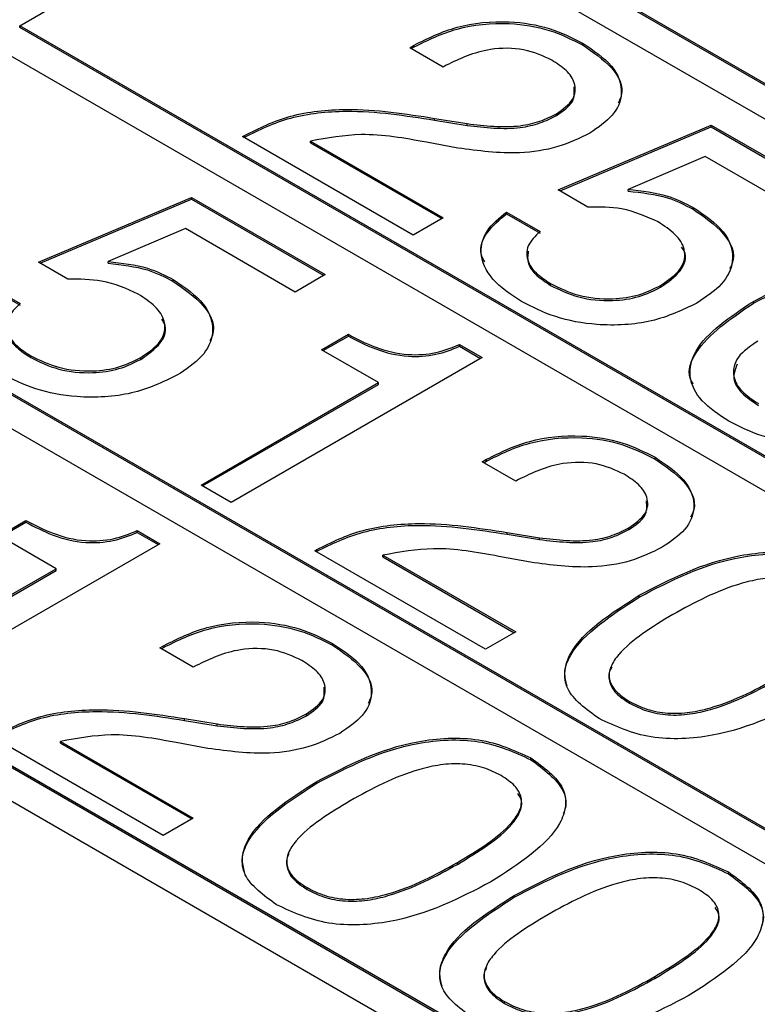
# Model space of a CAD drawing. Header units: millimetres. Extents: x 28 to 178, y 29 to 265.
# Tile 71 of 92: x 93.94 to 97.34, y 219.3 to 223.84. Entities that reach past the tile are written whole.
import ezdxf

# ---------------------------------------------------------------- set-up
doc = ezdxf.new("R2010")
doc.units = ezdxf.units.MM

msp = doc.modelspace()

# ---------------------------------------------------------------- linework, layer by layer
at = {"color": 7, "linetype": 'Continuous', "lineweight": 30}
for p, q in [((101.7899, 220.9933), (95.426, 224.6672)), ((101.7899, 220.9852), (95.426, 224.659)), ((93.941, 223.8099), (95.2845, 224.5855)), ((95.2845, 224.5855), (101.6485, 220.9117)), ((87.7185, 223.8099), (97.3352, 218.2584)), ((100.305, 220.1361), (93.941, 223.8099)), ((93.941, 223.8018), (93.941, 223.8099)), ((100.305, 220.1279), (93.941, 223.8018)), ((93.7996, 223.7283), (100.1636, 220.0545)), ((95.7374, 223.7087), (95.7574, 223.7202)), ((95.8915, 223.6197), (95.7374, 223.7087)), ((95.7444, 223.7046), (95.7574, 223.712)), ((95.7574, 223.712), (95.7574, 223.7202)), ((96.5335, 223.7214), (96.5335, 223.7295)), ((95.905, 223.6275), (95.8915, 223.6197)), ((96.4131, 223.3966), (96.4131, 223.4048)), ((95.852, 223.3834), (96.0018, 223.3589)), ((95.852, 223.3752), (95.852, 223.3834)), ((95.852, 223.3752), (96.0018, 223.3508)), ((96.0018, 223.3508), (96.0018, 223.3589)), ((96.4212, 223.0537), (97.1261, 223.3518)), ((97.1261, 223.3518), (97.7425, 222.996)), ((97.1261, 223.3437), (97.1261, 223.3518)), ((94.9668, 223.2994), (94.9762, 223.3048)), ((94.9762, 223.2967), (94.9762, 223.3048)), ((96.4294, 223.0489), (97.1261, 223.3437)), ((97.1261, 223.3437), (97.7354, 222.9919)), ((95.7528, 222.8457), (94.9668, 223.2994)), ((94.9739, 223.2953), (94.9762, 223.2967)), ((95.2798, 223.2789), (95.8915, 222.9258)), ((95.2798, 223.2707), (95.2798, 223.2789)), ((95.2798, 223.2707), (95.8844, 222.9217)), ((95.9591, 223.2465), (95.8137, 223.2732)), ((97.0984, 223.2077), (96.7427, 223.0563)), ((97.6038, 222.9159), (97.0984, 223.2077)), ((96.5575, 222.975), (96.4212, 223.0537)), ((96.7427, 223.0481), (96.7427, 223.0563)), ((94.0271, 222.7213), (94.7319, 223.0195)), ((94.0352, 222.7166), (94.7319, 223.0113)), ((94.7319, 223.0195), (95.3483, 222.6636)), ((94.7319, 223.0113), (94.7319, 223.0195)), ((94.7319, 223.0113), (95.3413, 222.6596)), ((98.8201, 219.2789), (92.4561, 222.9527)), ((98.8201, 219.2707), (92.4561, 222.9445)), ((96.1833, 222.9519), (96.3374, 222.8629)), ((96.1833, 222.9437), (96.1833, 222.9519)), ((96.1833, 222.9437), (96.3374, 222.8548)), ((97.042, 222.9651), (97.042, 222.9733)), ((95.8915, 222.9258), (95.7528, 222.8457)), ((92.3147, 222.8711), (98.6787, 219.1972)), ((94.7042, 222.8754), (94.3485, 222.724)), ((95.2096, 222.5836), (94.7042, 222.8754)), ((94.1633, 222.6427), (94.0271, 222.7213)), ((94.3485, 222.7158), (94.3485, 222.724)), ((94.6478, 222.6328), (94.6478, 222.641)), ((95.3483, 222.6636), (95.2096, 222.5836)), ((96.3861, 222.6143), (96.3861, 222.6224)), ((93.7891, 222.6196), (93.9433, 222.5306)), ((93.7891, 222.6114), (93.9433, 222.5224)), ((96.8927, 222.6059), (96.8927, 222.6141)), ((97.3197, 222.5321), (97.3197, 222.5403)), ((95.3312, 222.3176), (95.4545, 222.3888)), ((95.3383, 222.3136), (95.4545, 222.3807)), ((95.4545, 222.3807), (95.4545, 222.3888)), ((95.5932, 222.1664), (95.3312, 222.3176)), ((95.9672, 222.342), (96.071, 222.2821)), ((95.9672, 222.3338), (95.9672, 222.342)), ((95.9672, 222.3338), (96.0639, 222.278)), ((93.9919, 222.282), (93.9919, 222.2901)), ((94.4985, 222.2736), (94.4985, 222.2818)), ((96.071, 222.2821), (94.9151, 221.6148)), ((94.7764, 221.6949), (95.5932, 222.1664)), ((95.5932, 222.1582), (95.5932, 222.1664)), ((94.7835, 221.6908), (95.5932, 222.1582)), ((90.9712, 222.0955), (97.3352, 218.4216)), ((90.9712, 222.0873), (97.3352, 218.4135)), ((96.071, 221.8016), (96.091, 221.8132)), ((96.0781, 221.7975), (96.091, 221.805)), ((96.091, 221.805), (96.091, 221.8132)), ((96.8671, 221.8143), (96.8671, 221.8225)), ((96.2251, 221.7127), (96.071, 221.8016)), ((96.2386, 221.7204), (96.2251, 221.7127)), ((94.9151, 221.6148), (94.7764, 221.6949)), ((93.8463, 221.4604), (93.9696, 221.5316)), ((93.9696, 221.5234), (93.9696, 221.5316)), ((93.8534, 221.4563), (93.9696, 221.5234)), ((96.7467, 221.4896), (96.7467, 221.4978)), ((94.1083, 221.3092), (93.8463, 221.4604)), ((94.4823, 221.4847), (94.5861, 221.4248)), ((94.4823, 221.4766), (94.4823, 221.4847)), ((94.4823, 221.4766), (94.579, 221.4207)), ((96.1856, 221.4763), (96.3354, 221.4519)), ((96.1856, 221.4682), (96.1856, 221.4763)), ((96.1856, 221.4682), (96.3354, 221.4437)), ((96.3354, 221.4437), (96.3354, 221.4519)), ((94.5861, 221.4248), (93.4302, 220.7576)), ((95.3004, 221.3924), (95.3098, 221.3978)), ((95.3098, 221.3896), (95.3098, 221.3978)), ((96.0864, 220.9386), (95.3004, 221.3924)), ((95.3075, 221.3883), (95.3098, 221.3896)), ((95.6135, 221.3718), (96.2251, 221.0187)), ((95.6135, 221.3636), (95.6135, 221.3718)), ((95.6135, 221.3636), (96.218, 221.0146)), ((96.2928, 221.3394), (96.1473, 221.3661)), ((93.2915, 220.8376), (94.1083, 221.3092)), ((94.1083, 221.301), (94.1083, 221.3092)), ((93.2986, 220.8336), (94.1083, 221.301)), ((96.7941, 221.1789), (96.7941, 221.1871)), ((96.2251, 221.0187), (96.0864, 220.9386)), ((94.5861, 220.9444), (94.606, 220.9559)), ((94.7402, 220.8554), (94.5861, 220.9444)), ((94.5931, 220.9403), (94.606, 220.9478)), ((94.606, 220.9478), (94.606, 220.9559)), ((95.3821, 220.9571), (95.3821, 220.9653)), ((94.7537, 220.8632), (94.7402, 220.8554)), ((96.7491, 220.6903), (96.7491, 220.6984)), ((95.2617, 220.6324), (95.2617, 220.6405)), ((94.7007, 220.6191), (94.8505, 220.5946)), ((94.7007, 220.6109), (94.7007, 220.6191)), ((94.7007, 220.6109), (94.8505, 220.5865)), ((94.8505, 220.5865), (94.8505, 220.5946)), ((94.6015, 220.0814), (93.8155, 220.5352)), ((94.1285, 220.5146), (94.7402, 220.1615)), ((94.1285, 220.5064), (94.1285, 220.5146)), ((94.1285, 220.5064), (94.7331, 220.1574)), ((94.8078, 220.4822), (94.6624, 220.5089)), ((96.2955, 220.4298), (96.2955, 220.438)), ((95.3092, 220.3217), (95.3092, 220.3298)), ((94.7402, 220.1615), (94.6015, 220.0814)), ((95.9565, 219.948), (95.9565, 219.9562)), ((97.2048, 219.9049), (97.2048, 219.9131)), ((95.2642, 219.833), (95.2642, 219.8412)), ((96.2184, 219.7968), (96.2184, 219.8049)), ((96.8657, 219.4231), (96.8657, 219.4313)), ((96.1734, 219.3081), (96.1734, 219.3163))]:
    msp.add_line(p, q, dxfattribs=at)
for points, knots in [([(95.7574, 223.7202), (95.8199, 223.7515), (95.9446, 223.8138), (96.1799, 223.8383), (96.3873, 223.8034), (96.4847, 223.7542), (96.5335, 223.7295)], [0, 0, 0, 0, 0.280452, 0.559362, 0.779305, 1, 1, 1, 1]), ([(95.7574, 223.712), (95.8199, 223.7433), (95.9446, 223.8056), (96.1799, 223.8301), (96.3873, 223.7952), (96.4847, 223.746), (96.5335, 223.7214)], [0, 0, 0, 0, 0.280452, 0.559362, 0.779305, 1, 1, 1, 1]), ([(96.3911, 223.6515), (96.3505, 223.6705), (96.2693, 223.7084), (96.0716, 223.7077), (95.9682, 223.6579), (95.905, 223.6275)], [0, 0, 0, 0, 0.280565, 0.560264, 1, 1, 1, 1]), ([(96.5335, 223.7295), (96.5832, 223.6963), (96.6824, 223.6298), (96.7267, 223.5063), (96.6823, 223.3939), (96.6048, 223.3414), (96.566, 223.3151)], [0, 0, 0, 0, 0.280437, 0.55968, 0.779591, 1, 1, 1, 1]), ([(96.5335, 223.7214), (96.5819, 223.6883), (96.6787, 223.6223), (96.7292, 223.5188), (96.7025, 223.4653), (96.6966, 223.4536)], [0, 0, 0, 0, 0.439305, 0.876739, 1, 1, 1, 1]), ([(96.4131, 223.4048), (96.4419, 223.4253), (96.4995, 223.4661), (96.5048, 223.5426), (96.4623, 223.6057), (96.4149, 223.6363), (96.3911, 223.6515)], [0, 0, 0, 0, 0.27961, 0.55855, 0.779048, 1, 1, 1, 1]), ([(96.4131, 223.3966), (96.4431, 223.4172), (96.4993, 223.4555), (96.4955, 223.5054), (96.4938, 223.5286)], [0, 0, 0, 0, 0.535193, 1, 1, 1, 1]), ([(94.9762, 223.3048), (95.0435, 223.3382), (95.1779, 223.4049), (95.499, 223.4384), (95.7179, 223.4043), (95.852, 223.3834)], [0, 0, 0, 0, 0.279996, 0.559198, 1, 1, 1, 1]), ([(94.9762, 223.2967), (95.0435, 223.3301), (95.1779, 223.3967), (95.499, 223.4303), (95.7179, 223.3961), (95.852, 223.3752)], [0, 0, 0, 0, 0.279996, 0.559198, 1, 1, 1, 1]), ([(96.0018, 223.3589), (96.0843, 223.3493), (96.1995, 223.3358), (96.3398, 223.3677), (96.3886, 223.3924), (96.4131, 223.4048)], [0, 0, 0, 0, 0.558129, 0.779015, 1, 1, 1, 1]), ([(96.0018, 223.3508), (96.0843, 223.3411), (96.1995, 223.3276), (96.3398, 223.3596), (96.3886, 223.3843), (96.4131, 223.3966)], [0, 0, 0, 0, 0.558129, 0.779015, 1, 1, 1, 1]), ([(95.8137, 223.2732), (95.7133, 223.2917), (95.535, 223.3247), (95.3575, 223.2928), (95.2798, 223.2789)], [0, 0, 0, 0, 0.562603, 1, 1, 1, 1]), ([(96.566, 223.3151), (96.5193, 223.2921), (96.4259, 223.2462), (96.2077, 223.2129), (96.0534, 223.2337), (95.9591, 223.2465)], [0, 0, 0, 0, 0.28029, 0.560215, 1, 1, 1, 1]), ([(96.7427, 223.0563), (96.8059, 223.0493), (96.9191, 223.0369), (97.0044, 222.9928), (97.042, 222.9733)], [0, 0, 0, 0, 0.558766, 1, 1, 1, 1]), ([(96.7427, 223.0481), (96.8059, 223.0412), (96.9191, 223.0287), (97.0044, 222.9846), (97.042, 222.9651)], [0, 0, 0, 0, 0.558766, 1, 1, 1, 1]), ([(96.0827, 222.722), (96.0764, 222.734), (96.0534, 222.7783), (96.0853, 222.861), (96.1506, 222.9162), (96.1833, 222.9437)], [0, 0, 0, 0, 0.157836, 0.578599, 1, 1, 1, 1]), ([(96.2512, 222.5401), (96.2024, 222.5727), (96.105, 222.6378), (96.0547, 222.7572), (96.0823, 222.8688), (96.1496, 222.9242), (96.1833, 222.9519)], [0, 0, 0, 0, 0.280339, 0.559782, 0.779724, 1, 1, 1, 1]), ([(96.8809, 222.9062), (96.8275, 222.9307), (96.732, 222.9747), (96.6109, 222.9749), (96.5575, 222.975)], [0, 0, 0, 0, 0.55918, 1, 1, 1, 1]), ([(97.042, 222.9733), (97.0947, 222.9377), (97.1999, 222.8667), (97.2392, 222.7337), (97.1844, 222.6157), (97.1013, 222.5602), (97.0596, 222.5325)], [0, 0, 0, 0, 0.280327, 0.559444, 0.779442, 1, 1, 1, 1]), ([(97.042, 222.9651), (97.0932, 222.9298), (97.1952, 222.8593), (97.243, 222.7521), (97.2149, 222.6998), (97.2104, 222.6915)], [0, 0, 0, 0, 0.458109, 0.91424, 1, 1, 1, 1]), ([(96.8927, 222.6141), (96.9275, 222.638), (96.997, 222.6856), (97.0131, 222.7758), (96.9649, 222.8516), (96.9089, 222.888), (96.8809, 222.9062)], [0, 0, 0, 0, 0.280046, 0.558894, 0.779154, 1, 1, 1, 1]), ([(96.3374, 222.8629), (96.3154, 222.8413), (96.2715, 222.798), (96.2748, 222.7258), (96.3185, 222.6663), (96.3635, 222.6371), (96.3861, 222.6224)], [0, 0, 0, 0, 0.2796798, 0.5589415, 0.7792725, 1, 1, 1, 1]), ([(96.2832, 222.7716), (96.2806, 222.7521), (96.2753, 222.7129), (96.3193, 222.6581), (96.3638, 222.6289), (96.3861, 222.6143)], [0, 0, 0, 0, 0.3314042, 0.6654016, 1, 1, 1, 1]), ([(96.8927, 222.6059), (96.9266, 222.6296), (96.9942, 222.6769), (97.0172, 222.7504), (96.9936, 222.7848), (96.9895, 222.7907)], [0, 0, 0, 0, 0.4540624, 0.9061812, 1, 1, 1, 1]), ([(94.3485, 222.724), (94.4117, 222.717), (94.5249, 222.7046), (94.6102, 222.6604), (94.6478, 222.641)], [0, 0, 0, 0, 0.55877, 1, 1, 1, 1]), ([(94.3485, 222.7158), (94.4117, 222.7088), (94.5249, 222.6964), (94.6102, 222.6523), (94.6478, 222.6328)], [0, 0, 0, 0, 0.55877, 1, 1, 1, 1]), ([(97.3197, 222.5403), (97.4772, 222.6207), (97.6745, 222.7214), (97.978, 222.7549), (98.1868, 222.7476), (98.3115, 222.6921), (98.3944, 222.6552)], [0, 0, 0, 0, 0.499468, 0.625311, 0.750996, 1, 1, 1, 1]), ([(97.3197, 222.5321), (97.4772, 222.6125), (97.6745, 222.7132), (97.978, 222.7468), (98.1868, 222.7394), (98.3115, 222.6839), (98.3944, 222.6471)], [0, 0, 0, 0, 0.499468, 0.625311, 0.750996, 1, 1, 1, 1]), ([(94.4867, 222.5738), (94.4333, 222.5984), (94.3378, 222.6424), (94.2167, 222.6426), (94.1633, 222.6427)], [0, 0, 0, 0, 0.559185, 1, 1, 1, 1]), ([(94.6478, 222.641), (94.7005, 222.6054), (94.8057, 222.5343), (94.845, 222.4014), (94.7903, 222.2833), (94.7071, 222.2279), (94.6654, 222.2002)], [0, 0, 0, 0, 0.280328, 0.559442, 0.779441, 1, 1, 1, 1]), ([(94.6478, 222.6328), (94.699, 222.5975), (94.801, 222.5269), (94.8488, 222.4198), (94.8207, 222.3675), (94.8162, 222.3592)], [0, 0, 0, 0, 0.458111, 0.914239, 1, 1, 1, 1]), ([(96.3861, 222.6224), (96.4269, 222.6022), (96.5085, 222.5619), (96.6608, 222.5467), (96.797, 222.5664), (96.8608, 222.5982), (96.8927, 222.6141)], [0, 0, 0, 0, 0.280277, 0.559529, 0.779474, 1, 1, 1, 1]), ([(96.3861, 222.6143), (96.4269, 222.5941), (96.5085, 222.5538), (96.6608, 222.5385), (96.797, 222.5582), (96.8608, 222.59), (96.8927, 222.6059)], [0, 0, 0, 0, 0.280277, 0.559529, 0.779474, 1, 1, 1, 1]), ([(93.9433, 222.5306), (93.9213, 222.509), (93.8773, 222.4657), (93.8806, 222.3935), (93.9243, 222.334), (93.9693, 222.3048), (93.9919, 222.2901)], [0, 0, 0, 0, 0.279682, 0.558939, 0.779279, 1, 1, 1, 1]), ([(94.4985, 222.2818), (94.5333, 222.3057), (94.6028, 222.3533), (94.6189, 222.4435), (94.5707, 222.5193), (94.5147, 222.5557), (94.4867, 222.5738)], [0, 0, 0, 0, 0.280046, 0.558894, 0.77916, 1, 1, 1, 1]), ([(97.0596, 222.5325), (96.9934, 222.5009), (96.861, 222.4378), (96.614, 222.4239), (96.4025, 222.4635), (96.3017, 222.5146), (96.2512, 222.5401)], [0, 0, 0, 0, 0.279853, 0.558984, 0.77924, 1, 1, 1, 1]), ([(97.0427, 222.1594), (97.0376, 222.1685), (97.0116, 222.215), (97.0688, 222.3611), (97.2163, 222.4616), (97.3197, 222.5321)], [0, 0, 0, 0, 0.067991, 0.346363, 1, 1, 1, 1]), ([(97.2065, 221.9887), (97.1615, 222.0184), (97.0717, 222.0778), (97.0146, 222.1947), (97.0589, 222.3677), (97.2122, 222.4692), (97.3197, 222.5403)], [0, 0, 0, 0, 0.187308, 0.373998, 0.560972, 1, 1, 1, 1]), ([(93.889, 222.4393), (93.8864, 222.4198), (93.8811, 222.3806), (93.9251, 222.3258), (93.9696, 222.2966), (93.9919, 222.282)], [0, 0, 0, 0, 0.331404, 0.665414, 1, 1, 1, 1]), ([(94.4985, 222.2736), (94.5324, 222.2973), (94.6, 222.3446), (94.623, 222.4181), (94.5994, 222.4525), (94.5953, 222.4584)], [0, 0, 0, 0, 0.454057, 0.906172, 1, 1, 1, 1]), ([(95.4545, 222.3888), (95.4947, 222.3678), (95.5748, 222.3259), (95.7175, 222.2893), (95.8619, 222.2994), (95.932, 222.3278), (95.9672, 222.342)], [0, 0, 0, 0, 0.281055, 0.56032, 0.779649, 1, 1, 1, 1]), ([(95.4545, 222.3807), (95.4947, 222.3596), (95.5748, 222.3177), (95.7175, 222.2811), (95.8619, 222.2912), (95.932, 222.3196), (95.9672, 222.3338)], [0, 0, 0, 0, 0.281055, 0.56032, 0.779649, 1, 1, 1, 1]), ([(97.3406, 222.358), (97.3062, 222.3346), (97.2377, 222.2878), (97.2183, 222.1996), (97.2611, 222.1237), (97.316, 222.0877), (97.3435, 222.0697)], [0, 0, 0, 0, 0.280145, 0.559017, 0.779227, 1, 1, 1, 1]), ([(93.9919, 222.2901), (94.0327, 222.2699), (94.1143, 222.2296), (94.2666, 222.2143), (94.4028, 222.2341), (94.4666, 222.2659), (94.4985, 222.2818)], [0, 0, 0, 0, 0.280283, 0.559529, 0.779474, 1, 1, 1, 1]), ([(93.9919, 222.282), (94.0327, 222.2618), (94.1143, 222.2215), (94.2666, 222.2062), (94.4028, 222.2259), (94.4666, 222.2577), (94.4985, 222.2736)], [0, 0, 0, 0, 0.280283, 0.559529, 0.779474, 1, 1, 1, 1]), ([(97.2455, 222.2513), (97.2367, 222.2295), (97.2184, 222.1842), (97.2622, 222.1154), (97.3164, 222.0795), (97.3435, 222.0616)], [0, 0, 0, 0, 0.316148, 0.657638, 1, 1, 1, 1]), ([(94.6654, 222.2002), (94.5992, 222.1686), (94.4668, 222.1055), (94.2198, 222.0916), (94.0083, 222.1312), (93.9075, 222.1823), (93.857, 222.2078)], [0, 0, 0, 0, 0.279854, 0.558987, 0.77924, 1, 1, 1, 1]), ([(97.9898, 221.9841), (97.9258, 221.9534), (97.7979, 221.8921), (97.559, 221.8775), (97.3533, 221.9146), (97.2555, 221.964), (97.2065, 221.9887)], [0, 0, 0, 0, 0.279903, 0.559104, 0.779286, 1, 1, 1, 1]), ([(96.091, 221.8132), (96.1535, 221.8444), (96.2782, 221.9067), (96.5135, 221.9312), (96.7209, 221.8963), (96.8183, 221.8471), (96.8671, 221.8225)], [0, 0, 0, 0, 0.2804533, 0.5593643, 0.7793079, 1, 1, 1, 1]), ([(96.091, 221.805), (96.1535, 221.8362), (96.2782, 221.8985), (96.5135, 221.9231), (96.7209, 221.8882), (96.8183, 221.839), (96.8671, 221.8143)], [0, 0, 0, 0, 0.2804533, 0.5593643, 0.7793079, 1, 1, 1, 1]), ([(96.8671, 221.8225), (96.9168, 221.7892), (97.016, 221.7228), (97.0603, 221.5992), (97.0159, 221.4869), (96.9384, 221.4344), (96.8996, 221.4081)], [0, 0, 0, 0, 0.280441, 0.559682, 0.779592, 1, 1, 1, 1]), ([(96.8671, 221.8143), (96.9155, 221.7812), (97.0123, 221.7152), (97.0628, 221.6118), (97.0361, 221.5583), (97.0302, 221.5465)], [0, 0, 0, 0, 0.439309, 0.87674, 1, 1, 1, 1]), ([(96.7248, 221.7445), (96.6841, 221.7635), (96.6029, 221.8013), (96.4052, 221.8006), (96.3018, 221.7509), (96.2386, 221.7204)], [0, 0, 0, 0, 0.280565, 0.560264, 1, 1, 1, 1]), ([(96.7467, 221.4978), (96.7755, 221.5182), (96.8331, 221.5591), (96.8384, 221.6356), (96.7959, 221.6987), (96.7485, 221.7292), (96.7248, 221.7445)], [0, 0, 0, 0, 0.279607, 0.558548, 0.779047, 1, 1, 1, 1]), ([(96.7467, 221.4896), (96.7767, 221.5101), (96.8329, 221.5485), (96.8292, 221.5983), (96.8274, 221.6215)], [0, 0, 0, 0, 0.53519, 1, 1, 1, 1]), ([(93.9696, 221.5316), (94.0098, 221.5106), (94.0899, 221.4687), (94.2326, 221.432), (94.3769, 221.4422), (94.4471, 221.4705), (94.4823, 221.4847)], [0, 0, 0, 0, 0.281055, 0.56032, 0.779649, 1, 1, 1, 1]), ([(93.9696, 221.5234), (94.0098, 221.5024), (94.0899, 221.4605), (94.2326, 221.4239), (94.3769, 221.434), (94.4471, 221.4624), (94.4823, 221.4766)], [0, 0, 0, 0, 0.281055, 0.56032, 0.779649, 1, 1, 1, 1]), ([(95.3098, 221.3978), (95.3771, 221.4312), (95.5115, 221.4979), (95.8326, 221.5314), (96.0515, 221.4973), (96.1856, 221.4763)], [0, 0, 0, 0, 0.279996, 0.559198, 1, 1, 1, 1]), ([(95.3098, 221.3896), (95.3771, 221.423), (95.5115, 221.4897), (95.8326, 221.5232), (96.0515, 221.4891), (96.1856, 221.4682)], [0, 0, 0, 0, 0.279996, 0.559198, 1, 1, 1, 1]), ([(96.3354, 221.4519), (96.4179, 221.4422), (96.5332, 221.4288), (96.6734, 221.4607), (96.7222, 221.4854), (96.7467, 221.4978)], [0, 0, 0, 0, 0.558126, 0.779012, 1, 1, 1, 1]), ([(96.3354, 221.4437), (96.4179, 221.4341), (96.5332, 221.4206), (96.6734, 221.4525), (96.7222, 221.4772), (96.7467, 221.4896)], [0, 0, 0, 0, 0.558126, 0.779012, 1, 1, 1, 1]), ([(96.1473, 221.3661), (96.047, 221.3847), (95.8686, 221.4176), (95.6911, 221.3857), (95.6135, 221.3718)], [0, 0, 0, 0, 0.562603, 1, 1, 1, 1]), ([(96.8996, 221.4081), (96.8529, 221.3851), (96.7596, 221.3392), (96.5413, 221.3059), (96.387, 221.3267), (96.2928, 221.3394)], [0, 0, 0, 0, 0.28029, 0.560215, 1, 1, 1, 1]), ([(96.7941, 221.1871), (96.9381, 221.2621), (97.1183, 221.3559), (97.3977, 221.3895), (97.5906, 221.3816), (97.7046, 221.3297), (97.7804, 221.2952)], [0, 0, 0, 0, 0.499613, 0.625369, 0.75095, 1, 1, 1, 1]), ([(96.7941, 221.1789), (96.9381, 221.2539), (97.1183, 221.3478), (97.3977, 221.3813), (97.5906, 221.3734), (97.7046, 221.3215), (97.7804, 221.287)], [0, 0, 0, 0, 0.499613, 0.625369, 0.75095, 1, 1, 1, 1]), ([(97.6429, 221.2144), (97.6172, 221.2274), (97.5657, 221.2533), (97.4655, 221.2712), (97.3624, 221.2658), (97.172, 221.2216), (97.0477, 221.153), (96.9482, 221.0981)], [0, 0, 0, 0, 0.125079, 0.24987, 0.374794, 0.50005, 1, 1, 1, 1]), ([(96.6092, 220.6191), (96.5493, 220.6626), (96.4592, 220.7282), (96.4455, 220.8393), (96.502, 221.0003), (96.6644, 221.1041), (96.7941, 221.1871)], [0, 0, 0, 0, 0.249143, 0.374734, 0.500473, 1, 1, 1, 1]), ([(96.4616, 220.7696), (96.4565, 220.7899), (96.4445, 220.8373), (96.5062, 220.9928), (96.6663, 221.0962), (96.7941, 221.1789)], [0, 0, 0, 0, 0.131156, 0.305878, 1, 1, 1, 1]), ([(96.9482, 221.0981), (96.8535, 221.0409), (96.735, 220.9694), (96.6594, 220.8597), (96.6506, 220.8004), (96.6819, 220.7428), (96.7267, 220.7132), (96.7491, 220.6984)], [0, 0, 0, 0, 0.4998931, 0.6251504, 0.7500769, 0.8748799, 1, 1, 1, 1]), ([(94.606, 220.9559), (94.6686, 220.9872), (94.7933, 221.0495), (95.0286, 221.074), (95.236, 221.0391), (95.3334, 220.9899), (95.3821, 220.9653)], [0, 0, 0, 0, 0.280452, 0.559363, 0.779307, 1, 1, 1, 1]), ([(94.606, 220.9478), (94.6686, 220.979), (94.7933, 221.0413), (95.0286, 221.0658), (95.236, 221.0309), (95.3334, 220.9817), (95.3821, 220.9571)], [0, 0, 0, 0, 0.280452, 0.559363, 0.779307, 1, 1, 1, 1]), ([(95.2398, 220.8873), (95.1992, 220.9062), (95.118, 220.9441), (94.9203, 220.9434), (94.8169, 220.8936), (94.7537, 220.8632)], [0, 0, 0, 0, 0.280565, 0.560264, 1, 1, 1, 1]), ([(95.3821, 220.9653), (95.4319, 220.932), (95.5311, 220.8656), (95.5754, 220.742), (95.531, 220.6296), (95.4535, 220.5771), (95.4147, 220.5509)], [0, 0, 0, 0, 0.280441, 0.559684, 0.779594, 1, 1, 1, 1]), ([(95.3821, 220.9571), (95.4306, 220.924), (95.5273, 220.858), (95.5778, 220.7545), (95.5512, 220.7011), (95.5453, 220.6893)], [0, 0, 0, 0, 0.439309, 0.87674, 1, 1, 1, 1]), ([(95.2617, 220.6405), (95.2906, 220.661), (95.3482, 220.7019), (95.3535, 220.7783), (95.311, 220.8414), (95.2636, 220.872), (95.2398, 220.8873)], [0, 0, 0, 0, 0.27961, 0.55855, 0.779047, 1, 1, 1, 1]), ([(96.6675, 220.8559), (96.6664, 220.8542), (96.6532, 220.8343), (96.6522, 220.7919), (96.6815, 220.7347), (96.7265, 220.7051), (96.7491, 220.6903)], [0, 0, 0, 0, 0.030423, 0.353555, 0.676368, 1, 1, 1, 1]), ([(96.7491, 220.6984), (96.7747, 220.6855), (96.8258, 220.6595), (96.9254, 220.641), (97.0284, 220.646), (97.2182, 220.6902), (97.3422, 220.7587), (97.4414, 220.8134)], [0, 0, 0, 0, 0.125107, 0.249968, 0.374903, 0.500148, 1, 1, 1, 1]), ([(95.2617, 220.6324), (95.2918, 220.6529), (95.348, 220.6912), (95.3442, 220.7411), (95.3425, 220.7643)], [0, 0, 0, 0, 0.535196, 1, 1, 1, 1]), ([(96.7491, 220.6903), (96.7747, 220.6773), (96.8258, 220.6514), (96.9254, 220.6328), (97.0284, 220.6379), (97.2182, 220.6821), (97.3422, 220.7505), (97.4414, 220.8052)], [0, 0, 0, 0, 0.125107, 0.249968, 0.374903, 0.500148, 1, 1, 1, 1]), ([(97.5955, 220.7244), (97.4513, 220.6495), (97.2708, 220.5557), (96.9911, 220.5233), (96.7983, 220.5321), (96.6847, 220.5843), (96.6092, 220.6191)], [0, 0, 0, 0, 0.499438, 0.62518, 0.750792, 1, 1, 1, 1]), ([(93.8249, 220.5406), (93.8922, 220.574), (94.0266, 220.6406), (94.3476, 220.6742), (94.5666, 220.64), (94.7007, 220.6191)], [0, 0, 0, 0, 0.2799965, 0.5591978, 1, 1, 1, 1]), ([(93.8249, 220.5324), (93.8922, 220.5658), (94.0266, 220.6325), (94.3476, 220.666), (94.5666, 220.6319), (94.7007, 220.6109)], [0, 0, 0, 0, 0.2799965, 0.5591978, 1, 1, 1, 1]), ([(94.8505, 220.5946), (94.933, 220.585), (95.0482, 220.5715), (95.1885, 220.6034), (95.2373, 220.6282), (95.2617, 220.6405)], [0, 0, 0, 0, 0.558126, 0.779012, 1, 1, 1, 1]), ([(94.8505, 220.5865), (94.933, 220.5768), (95.0482, 220.5634), (95.1885, 220.5953), (95.2373, 220.62), (95.2617, 220.6324)], [0, 0, 0, 0, 0.558126, 0.779012, 1, 1, 1, 1]), ([(94.6624, 220.5089), (94.562, 220.5274), (94.3837, 220.5604), (94.2062, 220.5285), (94.1285, 220.5146)], [0, 0, 0, 0, 0.562604, 1, 1, 1, 1]), ([(95.4147, 220.5509), (95.368, 220.5279), (95.2746, 220.4819), (95.0564, 220.4486), (94.9021, 220.4695), (94.8078, 220.4822)], [0, 0, 0, 0, 0.280293, 0.560216, 1, 1, 1, 1]), ([(95.3092, 220.3298), (95.4532, 220.4048), (95.6334, 220.4987), (95.9128, 220.5323), (96.1056, 220.5244), (96.2197, 220.4725), (96.2955, 220.438)], [0, 0, 0, 0, 0.499613, 0.625369, 0.75095, 1, 1, 1, 1]), ([(95.3092, 220.3217), (95.4532, 220.3967), (95.6334, 220.4905), (95.9128, 220.5241), (96.1056, 220.5162), (96.2197, 220.4643), (96.2955, 220.4298)], [0, 0, 0, 0, 0.499613, 0.625369, 0.75095, 1, 1, 1, 1]), ([(96.158, 220.3572), (96.1323, 220.3702), (96.0808, 220.396), (95.9805, 220.414), (95.8775, 220.4086), (95.6871, 220.3643), (95.5627, 220.2957), (95.4633, 220.2409)], [0, 0, 0, 0, 0.125079, 0.24987, 0.374794, 0.50005, 1, 1, 1, 1]), ([(96.2955, 220.438), (96.3555, 220.3942), (96.4457, 220.3283), (96.4606, 220.2168), (96.4035, 220.055), (96.2407, 219.9506), (96.1106, 219.8672)], [0, 0, 0, 0, 0.249141, 0.374725, 0.500475, 1, 1, 1, 1]), ([(96.2955, 220.4298), (96.3544, 220.3862), (96.4429, 220.3205), (96.4621, 220.226), (96.4481, 220.1898), (96.4444, 220.1802)], [0, 0, 0, 0, 0.593425, 0.892549, 1, 1, 1, 1]), ([(95.9565, 219.9562), (96.0515, 220.0136), (96.1703, 220.0855), (96.2481, 220.1952), (96.257, 220.2549), (96.2255, 220.3127), (96.1805, 220.3424), (96.158, 220.3572)], [0, 0, 0, 0, 0.499905, 0.625167, 0.75009, 0.874873, 1, 1, 1, 1]), ([(95.1242, 219.7618), (95.0644, 219.8054), (94.9743, 219.871), (94.9605, 219.982), (95.017, 220.1431), (95.1794, 220.2469), (95.3092, 220.3298)], [0, 0, 0, 0, 0.249143, 0.374734, 0.500473, 1, 1, 1, 1]), ([(94.9767, 219.9124), (94.9715, 219.9327), (94.9596, 219.9801), (95.0213, 220.1355), (95.1813, 220.239), (95.3092, 220.3217)], [0, 0, 0, 0, 0.131155, 0.305877, 1, 1, 1, 1]), ([(95.9565, 219.948), (96.0521, 220.0056), (96.1717, 220.0776), (96.2469, 220.1868), (96.2592, 220.2373), (96.2412, 220.2648), (96.2352, 220.2738)], [0, 0, 0, 0, 0.616183, 0.770581, 0.924561, 1, 1, 1, 1]), ([(95.4633, 220.2409), (95.3686, 220.1837), (95.2501, 220.1121), (95.1744, 220.0025), (95.1657, 219.9431), (95.197, 219.8855), (95.2417, 219.856), (95.2642, 219.8412)], [0, 0, 0, 0, 0.499893, 0.62515, 0.750076, 0.87488, 1, 1, 1, 1]), ([(95.1826, 219.9986), (95.1814, 219.9969), (95.1683, 219.977), (95.1672, 219.9347), (95.1966, 219.8775), (95.2416, 219.8479), (95.2642, 219.833)], [0, 0, 0, 0, 0.0304233, 0.353553, 0.6763683, 1, 1, 1, 1]), ([(96.2184, 219.8049), (96.3624, 219.8799), (96.5427, 219.9738), (96.822, 220.0074), (97.0149, 219.9995), (97.129, 219.9476), (97.2048, 219.9131)], [0, 0, 0, 0, 0.499613, 0.625369, 0.750953, 1, 1, 1, 1]), ([(96.2184, 219.7968), (96.3624, 219.8718), (96.5427, 219.9656), (96.822, 219.9992), (97.0149, 219.9913), (97.129, 219.9394), (97.2048, 219.9049)], [0, 0, 0, 0, 0.499613, 0.625369, 0.750953, 1, 1, 1, 1]), ([(95.2642, 219.8412), (95.2897, 219.8282), (95.3408, 219.8023), (95.4405, 219.7837), (95.5435, 219.7888), (95.7333, 219.833), (95.8573, 219.9014), (95.9565, 219.9562)], [0, 0, 0, 0, 0.1251069, 0.2499683, 0.3749045, 0.5001479, 1, 1, 1, 1]), ([(95.2642, 219.833), (95.2897, 219.8201), (95.3408, 219.7941), (95.4405, 219.7756), (95.5435, 219.7806), (95.7333, 219.8248), (95.8573, 219.8933), (95.9565, 219.948)], [0, 0, 0, 0, 0.1251069, 0.2499683, 0.3749045, 0.5001479, 1, 1, 1, 1]), ([(97.2048, 219.9131), (97.2648, 219.8693), (97.355, 219.8034), (97.3699, 219.6919), (97.3128, 219.5301), (97.1499, 219.4257), (97.0198, 219.3423)], [0, 0, 0, 0, 0.249141, 0.374724, 0.500476, 1, 1, 1, 1]), ([(97.2048, 219.9049), (97.2636, 219.8613), (97.3522, 219.7956), (97.3714, 219.7011), (97.3574, 219.6649), (97.3537, 219.6553)], [0, 0, 0, 0, 0.593425, 0.892549, 1, 1, 1, 1]), ([(96.1106, 219.8672), (95.9664, 219.7923), (95.7859, 219.6985), (95.5061, 219.6661), (95.3134, 219.6749), (95.1998, 219.7271), (95.1242, 219.7618)], [0, 0, 0, 0, 0.499438, 0.625179, 0.750792, 1, 1, 1, 1]), ([(97.0673, 219.8323), (97.0415, 219.8453), (96.9901, 219.8711), (96.8898, 219.8891), (96.7867, 219.8837), (96.5964, 219.8394), (96.472, 219.7708), (96.3726, 219.716)], [0, 0, 0, 0, 0.125083, 0.249874, 0.374797, 0.500052, 1, 1, 1, 1]), ([(96.8657, 219.4313), (96.9607, 219.4887), (97.0795, 219.5606), (97.1573, 219.6703), (97.1663, 219.7299), (97.1348, 219.7878), (97.0898, 219.8175), (97.0673, 219.8323)], [0, 0, 0, 0, 0.499905, 0.625169, 0.750089, 0.874873, 1, 1, 1, 1]), ([(96.0335, 219.2369), (95.9736, 219.2805), (95.8836, 219.3461), (95.8698, 219.4571), (95.9263, 219.6182), (96.0887, 219.722), (96.2184, 219.8049)], [0, 0, 0, 0, 0.249143, 0.374732, 0.500472, 1, 1, 1, 1]), ([(95.8859, 219.3875), (95.8808, 219.4078), (95.8689, 219.4552), (95.9306, 219.6106), (96.0906, 219.7141), (96.2184, 219.7968)], [0, 0, 0, 0, 0.131152, 0.305876, 1, 1, 1, 1]), ([(96.8657, 219.4231), (96.9614, 219.4807), (97.081, 219.5527), (97.1561, 219.6619), (97.1685, 219.7124), (97.1504, 219.7399), (97.1445, 219.7489)], [0, 0, 0, 0, 0.616181, 0.77058, 0.924556, 1, 1, 1, 1]), ([(96.3726, 219.716), (96.2778, 219.6588), (96.1594, 219.5872), (96.0837, 219.4775), (96.075, 219.4182), (96.1063, 219.3606), (96.151, 219.3311), (96.1734, 219.3163)], [0, 0, 0, 0, 0.499893, 0.62515, 0.750072, 0.874876, 1, 1, 1, 1]), ([(96.0919, 219.4737), (96.0907, 219.472), (96.0775, 219.4521), (96.0765, 219.4098), (96.1059, 219.3525), (96.1509, 219.3229), (96.1734, 219.3081)], [0, 0, 0, 0, 0.030428, 0.353547, 0.676359, 1, 1, 1, 1]), ([(96.1734, 219.3163), (96.199, 219.3033), (96.2501, 219.2774), (96.3498, 219.2588), (96.4528, 219.2639), (96.6426, 219.3081), (96.7666, 219.3765), (96.8657, 219.4313)], [0, 0, 0, 0, 0.1251029, 0.2499648, 0.3749014, 0.5001453, 1, 1, 1, 1]), ([(96.1734, 219.3081), (96.199, 219.2952), (96.2501, 219.2692), (96.3498, 219.2507), (96.4528, 219.2557), (96.6426, 219.2999), (96.7666, 219.3684), (96.8657, 219.4231)], [0, 0, 0, 0, 0.1251029, 0.2499648, 0.3749014, 0.5001453, 1, 1, 1, 1]), ([(97.0198, 219.3423), (96.8757, 219.2674), (96.6952, 219.1736), (96.4154, 219.1412), (96.2226, 219.15), (96.109, 219.2022), (96.0335, 219.2369)], [0, 0, 0, 0, 0.499438, 0.625179, 0.750789, 1, 1, 1, 1])]:
    msp.add_open_spline(points, degree=3, knots=knots, dxfattribs=at)

doc.saveas('drawing.dxf')
